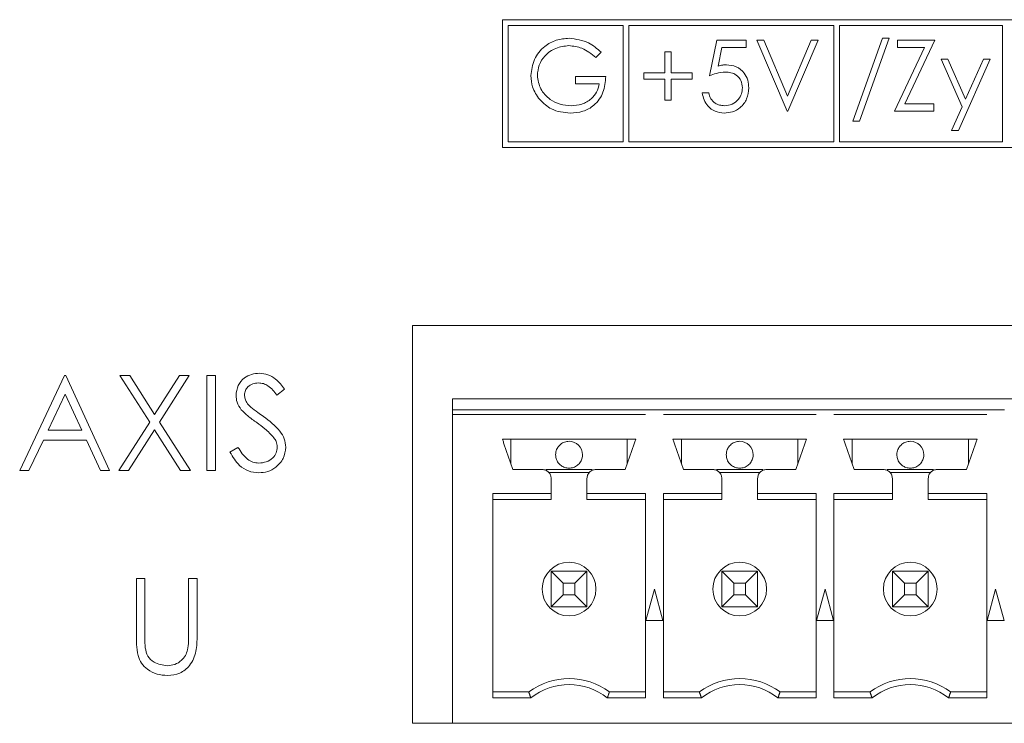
# Model space of a CAD drawing. Header units: inches. Extents: x 0.2 to 16.3, y 0.2 to 11.5.
# Tile 45 of 69: x 7.302 to 8.168, y 7.747 to 8.366. Entities that reach past the tile are written whole.
import ezdxf

# ---------------------------------------------------------------- set-up
doc = ezdxf.new("R2010")
doc.units = ezdxf.units.IN
doc.header["$MEASUREMENT"] = 0

msp = doc.modelspace()

# ---------------------------------------------------------------- linework, layer by layer
at = {"color": 7, "linetype": 'Continuous', "lineweight": 15}
for p, q in [((8.90098, 8.36564), (7.72678, 8.36564)), ((7.72678, 8.36564), (7.72678, 8.25331)), ((7.73178, 8.36064), (7.73178, 8.25831)), ((7.8329, 8.36064), (7.73178, 8.36064)), ((7.8329, 8.25831), (7.8329, 8.36064)), ((7.8379, 8.36064), (7.8379, 8.25831)), ((8.01807, 8.36064), (7.8379, 8.36064)), ((8.01807, 8.25831), (8.01807, 8.36064)), ((8.16635, 8.36064), (8.02307, 8.36064)), ((8.02307, 8.36064), (8.02307, 8.25831)), ((8.16635, 8.25831), (8.16635, 8.36064)), ((7.90883, 8.31639), (7.91524, 8.34764)), ((7.91524, 8.34764), (7.94088, 8.34764)), ((7.94088, 8.34764), (7.94088, 8.34123)), ((7.9505, 8.34764), (7.95651, 8.34764)), ((7.97694, 8.28514), (7.9505, 8.34764)), ((7.95651, 8.34764), (7.97734, 8.29838)), ((7.97734, 8.29838), (7.99817, 8.34764)), ((8.00418, 8.34764), (7.97774, 8.28514)), ((7.99817, 8.34764), (8.00418, 8.34764)), ((8.03463, 8.27632), (8.06077, 8.34924)), ((8.06668, 8.34924), (8.04054, 8.27632)), ((8.06077, 8.34924), (8.06668, 8.34924)), ((8.0739, 8.34123), (8.0739, 8.34764)), ((8.0739, 8.34764), (8.10675, 8.34764)), ((8.10675, 8.34764), (8.08053, 8.29155)), ((7.81348, 8.33697), (7.80867, 8.33241)), ((7.86957, 8.33722), (7.87518, 8.33722)), ((7.86957, 8.31879), (7.86957, 8.33722)), ((7.87518, 8.33722), (7.87518, 8.31879)), ((7.91962, 8.34123), (7.91626, 8.32479)), ((7.94088, 8.34123), (7.91962, 8.34123)), ((8.07149, 8.28514), (8.09771, 8.34123)), ((8.09771, 8.34123), (8.0739, 8.34123)), ((8.13082, 8.28903), (8.11236, 8.33081)), ((8.11236, 8.33081), (8.1184, 8.33081)), ((8.1184, 8.33081), (8.13387, 8.29583)), ((8.15563, 8.33081), (8.12758, 8.26831)), ((8.13387, 8.29583), (8.14957, 8.33081)), ((8.14957, 8.33081), (8.15563, 8.33081)), ((7.85114, 8.31879), (7.86957, 8.31879)), ((7.85114, 8.31318), (7.85114, 8.31879)), ((7.87518, 8.31879), (7.89361, 8.31879)), ((7.89361, 8.31879), (7.89361, 8.31318)), ((7.79104, 8.31559), (7.81749, 8.31559)), ((7.79104, 8.30918), (7.79104, 8.31559)), ((7.86957, 8.31318), (7.85114, 8.31318)), ((7.86957, 8.29475), (7.86957, 8.31318)), ((7.87518, 8.31318), (7.87518, 8.29475)), ((7.89361, 8.31318), (7.87518, 8.31318)), ((7.81188, 8.30918), (7.79104, 8.30918)), ((7.87518, 8.29475), (7.86957, 8.29475)), ((7.90242, 8.30116), (7.90803, 8.30116)), ((7.97774, 8.28514), (7.97694, 8.28514)), ((8.10595, 8.28514), (8.07149, 8.28514)), ((8.08053, 8.29155), (8.10595, 8.29155)), ((8.10595, 8.29155), (8.10595, 8.28514)), ((8.12152, 8.26831), (8.13082, 8.28903)), ((8.04054, 8.27632), (8.03463, 8.27632)), ((8.12758, 8.26831), (8.12152, 8.26831)), ((7.73178, 8.25831), (7.8329, 8.25831)), ((7.8379, 8.25831), (8.01807, 8.25831)), ((8.02307, 8.25831), (8.16635, 8.25831)), ((7.72678, 8.25331), (8.90098, 8.25331)), ((7.64765, 8.09677), (10.39265, 8.09677)), ((7.64765, 7.74677), (7.64765, 8.09677)), ((7.30231, 7.96921), (7.34184, 8.05254)), ((7.34184, 8.05254), (7.34291, 8.05254)), ((7.34291, 8.05254), (7.38137, 7.96921)), ((7.39045, 8.05254), (7.39908, 8.05254)), ((7.41659, 8.01171), (7.39045, 8.05254)), ((7.39908, 8.05254), (7.4209, 8.01845)), ((7.4209, 8.01845), (7.44272, 8.05254)), ((7.45135, 8.05254), (7.42522, 8.01171)), ((7.44272, 8.05254), (7.45135, 8.05254)), ((7.46684, 8.05254), (7.47432, 8.05254)), ((7.46684, 7.96921), (7.46684, 8.05254)), ((7.47432, 8.05254), (7.47432, 7.96921)), ((7.34229, 8.0363), (7.3272, 8.00446)), ((7.35698, 8.00446), (7.34229, 8.0363)), ((7.53521, 8.04057), (7.52845, 8.03544)), ((7.68293, 8.02236), (7.68293, 8.0322)), ((8.93765, 8.0322), (7.68293, 8.0322)), ((7.68293, 8.02236), (7.85241, 8.02236)), ((7.68293, 8.01842), (7.68293, 8.02236)), ((7.68293, 7.74677), (7.68293, 8.01842)), ((7.68293, 8.01842), (7.85241, 8.01842)), ((7.85238, 8.02236), (7.8682, 8.02236)), ((7.86816, 8.02236), (8.00241, 8.02236)), ((7.86816, 8.01842), (8.00241, 8.01842)), ((8.00238, 8.02236), (8.0182, 8.02236)), ((8.01816, 8.02236), (8.15241, 8.02236)), ((8.01816, 8.01842), (8.15241, 8.01842)), ((8.15238, 8.02236), (8.1682, 8.02236)), ((7.38938, 7.96921), (7.41659, 8.01171)), ((7.42522, 8.01171), (7.45242, 7.96921)), ((7.3272, 8.00446), (7.35698, 8.00446)), ((7.4209, 8.00496), (7.39801, 7.96921)), ((7.44378, 7.96921), (7.4209, 8.00496)), ((7.32314, 7.99591), (7.31047, 7.96921)), ((7.36092, 7.99591), (7.32314, 7.99591)), ((7.37324, 7.96921), (7.36092, 7.99591)), ((7.84395, 7.99677), (7.72663, 7.99677)), ((7.73411, 7.97512), (7.73411, 7.99677)), ((7.83647, 7.99677), (7.83647, 7.97512)), ((7.99395, 7.99677), (7.87663, 7.99677)), ((7.88411, 7.97512), (7.88411, 7.99677)), ((7.98647, 7.99677), (7.98647, 7.97512)), ((8.14395, 7.99677), (8.02663, 7.99677)), ((8.03411, 7.97512), (8.03411, 7.99677)), ((8.13647, 7.99677), (8.13647, 7.97512)), ((7.48714, 7.98528), (7.49418, 7.9895)), ((7.31047, 7.96921), (7.30231, 7.96921)), ((7.38137, 7.96921), (7.37324, 7.96921)), ((7.39801, 7.96921), (7.38938, 7.96921)), ((7.45242, 7.96921), (7.44378, 7.96921)), ((7.47432, 7.96921), (7.46684, 7.96921)), ((7.765, 7.97), (7.80558, 7.97)), ((7.80304, 7.96724), (7.76753, 7.96724)), ((7.915, 7.97), (7.95558, 7.97)), ((7.95304, 7.96724), (7.91753, 7.96724)), ((8.065, 7.97), (8.10558, 7.97)), ((8.10304, 7.96724), (8.06753, 7.96724)), ((7.76954, 7.94889), (7.71816, 7.94889)), ((7.71816, 7.94889), (7.71816, 7.76905)), ((7.76954, 7.94362), (7.76954, 7.94889)), ((7.85241, 7.94889), (7.80104, 7.94889)), ((7.85241, 7.76905), (7.85241, 7.94889)), ((7.91954, 7.94889), (7.86816, 7.94889)), ((7.86816, 7.94889), (7.86816, 7.76905)), ((8.00241, 7.94889), (7.95104, 7.94889)), ((8.00241, 7.76905), (8.00241, 7.94889)), ((8.06954, 7.94889), (8.01816, 7.94889)), ((8.01816, 7.94889), (8.01816, 7.76905)), ((8.15241, 7.94889), (8.10104, 7.94889)), ((8.15241, 7.76905), (8.15241, 7.94889)), ((7.76954, 7.94362), (7.71816, 7.94362)), ((7.80104, 7.94362), (7.85241, 7.94362)), ((7.91954, 7.94362), (7.86816, 7.94362)), ((7.95104, 7.94362), (8.00241, 7.94362)), ((8.06954, 7.94362), (8.01816, 7.94362)), ((8.10104, 7.94362), (8.15241, 7.94362)), ((7.78009, 7.87008), (7.76954, 7.88063)), ((7.76954, 7.84913), (7.76954, 7.88063)), ((7.76954, 7.88063), (7.80104, 7.88063)), ((7.80104, 7.88063), (7.79049, 7.87008)), ((7.80104, 7.88063), (7.80104, 7.84913)), ((7.93009, 7.87008), (7.91954, 7.88063)), ((7.91954, 7.84913), (7.91954, 7.88063)), ((7.91954, 7.88063), (7.95104, 7.88063)), ((7.95104, 7.88063), (7.94049, 7.87008)), ((7.95104, 7.88063), (7.95104, 7.84913)), ((8.08009, 7.87008), (8.06954, 7.88063)), ((8.06954, 7.84913), (8.06954, 7.88063)), ((8.06954, 7.88063), (8.10104, 7.88063)), ((8.10104, 7.88063), (8.09049, 7.87008)), ((8.10104, 7.88063), (8.10104, 7.84913)), ((7.40487, 7.87428), (7.41235, 7.87428)), ((7.40487, 7.82395), (7.40487, 7.87428)), ((7.41235, 7.87428), (7.41235, 7.82435)), ((7.45081, 7.87428), (7.45829, 7.87428)), ((7.45081, 7.82435), (7.45081, 7.87428)), ((7.45829, 7.87428), (7.45829, 7.82395)), ((7.78009, 7.87008), (7.78009, 7.85968)), ((7.79049, 7.87008), (7.78009, 7.87008)), ((7.79049, 7.85968), (7.79049, 7.87008)), ((7.93009, 7.87008), (7.93009, 7.85968)), ((7.94049, 7.87008), (7.93009, 7.87008)), ((7.94049, 7.85968), (7.94049, 7.87008)), ((8.08009, 7.87008), (8.08009, 7.85968)), ((8.09049, 7.87008), (8.08009, 7.87008)), ((8.09049, 7.85968), (8.09049, 7.87008)), ((7.86029, 7.86488), (7.8529, 7.83732)), ((7.86767, 7.83732), (7.86029, 7.86488)), ((8.01029, 7.86488), (8.0029, 7.83732)), ((8.01767, 7.83732), (8.01029, 7.86488)), ((8.16029, 7.86488), (8.1529, 7.83732)), ((8.16767, 7.83732), (8.16029, 7.86488)), ((7.76954, 7.84913), (7.78009, 7.85968)), ((7.78009, 7.85968), (7.79049, 7.85968)), ((7.80104, 7.84913), (7.79049, 7.85968)), ((7.91954, 7.84913), (7.93009, 7.85968)), ((7.93009, 7.85968), (7.94049, 7.85968)), ((7.95104, 7.84913), (7.94049, 7.85968)), ((8.06954, 7.84913), (8.08009, 7.85968)), ((8.08009, 7.85968), (8.09049, 7.85968)), ((8.10104, 7.84913), (8.09049, 7.85968)), ((7.80104, 7.84913), (7.76954, 7.84913)), ((7.95104, 7.84913), (7.91954, 7.84913)), ((8.10104, 7.84913), (8.06954, 7.84913)), ((7.8529, 7.83732), (7.86767, 7.83732)), ((8.0029, 7.83732), (8.01767, 7.83732)), ((8.1529, 7.83732), (8.16767, 7.83732)), ((7.74986, 7.77433), (7.71816, 7.77433)), ((7.82072, 7.77433), (7.85241, 7.77433)), ((7.89986, 7.77433), (7.86816, 7.77433)), ((7.97072, 7.77433), (8.00241, 7.77433)), ((8.04986, 7.77433), (8.01816, 7.77433)), ((8.12072, 7.77433), (8.15241, 7.77433)), ((7.71816, 7.76905), (7.75166, 7.76905)), ((7.81892, 7.76905), (7.85241, 7.76905)), ((7.86816, 7.76905), (7.90166, 7.76905)), ((7.96892, 7.76905), (8.00241, 7.76905)), ((8.01816, 7.76905), (8.05166, 7.76905)), ((8.11892, 7.76905), (8.15241, 7.76905)), ((7.68293, 7.74677), (7.64765, 7.74677)), ((8.93765, 7.74677), (7.68293, 7.74677))]:
    msp.add_line(p, q, dxfattribs=at)
for centre in [(7.78529, 7.86488), (7.93529, 7.86488), (8.08529, 7.86488)]:
    msp.add_circle(centre, 0.02362, dxfattribs=at)
for centre, radius, start, end in [((7.78529, 7.98299), 0.01181, 0, 90), ((7.93529, 7.98299), 0.01181, 0, 90), ((8.08529, 7.98299), 0.01181, 0, 90), ((7.78529, 7.72708), 0.05906, 53.1301, 126.8699), ((7.93529, 7.72708), 0.05906, 53.1301, 126.8699), ((8.08529, 7.72708), 0.05906, 53.1301, 126.8699), ((7.78529, 7.72708), 0.05378, 51.29582, 128.70418), ((7.93529, 7.72708), 0.05378, 51.29582, 128.70418), ((8.08529, 7.72708), 0.05378, 51.29582, 128.70418)]:
    msp.add_arc(centre, radius, start, end, dxfattribs=at)
for points, knots in [([(7.75178, 8.31641), (7.7524, 8.32131), (7.75363, 8.33111), (7.76262, 8.34209), (7.77383, 8.34831), (7.78154, 8.34893), (7.7854, 8.34924)], [0, 0, 0, 0, 0.27959, 0.559071, 0.779411, 1, 1, 1, 1]), ([(7.7854, 8.34924), (7.79135, 8.3485), (7.80199, 8.34717), (7.80996, 8.34009), (7.81348, 8.33697)], [0, 0, 0, 0, 0.558579, 1, 1, 1, 1]), ([(7.78521, 8.34283), (7.78126, 8.34235), (7.77335, 8.34138), (7.76412, 8.33471), (7.75844, 8.32599), (7.75774, 8.31977), (7.75739, 8.31666)], [0, 0, 0, 0, 0.279847, 0.559554, 0.779847, 1, 1, 1, 1]), ([(7.80867, 8.33241), (7.80481, 8.33559), (7.7979, 8.34127), (7.78909, 8.34235), (7.78521, 8.34283)], [0, 0, 0, 0, 0.559841, 1, 1, 1, 1]), ([(7.9226, 8.31959), (7.91996, 8.31932), (7.91523, 8.31883), (7.91079, 8.31713), (7.90883, 8.31639)], [0, 0, 0, 0, 0.559417, 1, 1, 1, 1]), ([(7.91626, 8.32479), (7.91761, 8.32516), (7.92002, 8.32582), (7.92252, 8.32595), (7.92362, 8.326)], [0, 0, 0, 0, 0.560066, 1, 1, 1, 1]), ([(7.93768, 8.30579), (7.93745, 8.30796), (7.93698, 8.31228), (7.93277, 8.31697), (7.92768, 8.3193), (7.9243, 8.31949), (7.9226, 8.31959)], [0, 0, 0, 0, 0.279539, 0.558616, 0.779047, 1, 1, 1, 1]), ([(7.92362, 8.326), (7.92661, 8.32568), (7.93258, 8.32505), (7.93915, 8.31943), (7.94281, 8.31258), (7.94313, 8.3079), (7.94329, 8.30556)], [0, 0, 0, 0, 0.279688, 0.559026, 0.779292, 1, 1, 1, 1]), ([(7.75944, 8.29535), (7.75698, 8.29893), (7.75257, 8.30532), (7.75202, 8.31302), (7.75178, 8.31641)], [0, 0, 0, 0, 0.559317, 1, 1, 1, 1]), ([(7.75739, 8.31666), (7.75803, 8.31253), (7.75931, 8.30426), (7.7676, 8.29553), (7.77724, 8.29072), (7.78375, 8.2902), (7.78701, 8.28994)], [0, 0, 0, 0, 0.279061, 0.558584, 0.779237, 1, 1, 1, 1]), ([(7.81749, 8.31559), (7.8171, 8.31087), (7.81633, 8.30145), (7.80842, 8.29031), (7.79762, 8.28429), (7.79023, 8.28379), (7.78652, 8.28353)], [0, 0, 0, 0, 0.280352, 0.559367, 0.779371, 1, 1, 1, 1]), ([(7.78701, 8.28994), (7.79024, 8.29019), (7.79668, 8.29068), (7.8046, 8.29533), (7.81008, 8.30176), (7.81128, 8.3067), (7.81188, 8.30918)], [0, 0, 0, 0, 0.280254, 0.559912, 0.779941, 1, 1, 1, 1]), ([(7.94329, 8.30556), (7.94292, 8.30231), (7.94219, 8.29583), (7.93657, 8.2883), (7.92915, 8.28412), (7.92404, 8.28373), (7.92149, 8.28353)], [0, 0, 0, 0, 0.2798638, 0.5592707, 0.7794234, 1, 1, 1, 1]), ([(7.92182, 8.28994), (7.92416, 8.29022), (7.92884, 8.29077), (7.93406, 8.29504), (7.93724, 8.30027), (7.93753, 8.30395), (7.93768, 8.30579)], [0, 0, 0, 0, 0.279617, 0.559357, 0.779559, 1, 1, 1, 1]), ([(7.78652, 8.28353), (7.78069, 8.28407), (7.77025, 8.28502), (7.76275, 8.29219), (7.75944, 8.29535)], [0, 0, 0, 0, 0.559617, 1, 1, 1, 1]), ([(7.92149, 8.28353), (7.91881, 8.28381), (7.91345, 8.28436), (7.9074, 8.28914), (7.90365, 8.29497), (7.90283, 8.2991), (7.90242, 8.30116)], [0, 0, 0, 0, 0.279625, 0.559018, 0.779379, 1, 1, 1, 1]), ([(7.90803, 8.30116), (7.90851, 8.2994), (7.90948, 8.29587), (7.9133, 8.2923), (7.91755, 8.29031), (7.92039, 8.29007), (7.92182, 8.28994)], [0, 0, 0, 0, 0.280051, 0.559166, 0.779583, 1, 1, 1, 1]), ([(7.49248, 8.03523), (7.49284, 8.03819), (7.49356, 8.0441), (7.49925, 8.05053), (7.50606, 8.05408), (7.51069, 8.05448), (7.51301, 8.05468)], [0, 0, 0, 0, 0.279553, 0.5588, 0.779379, 1, 1, 1, 1]), ([(7.51301, 8.05468), (7.51558, 8.05443), (7.52071, 8.05392), (7.52874, 8.04902), (7.53276, 8.04378), (7.53521, 8.04057)], [0, 0, 0, 0, 0.279751, 0.559502, 1, 1, 1, 1]), ([(7.51218, 8.04613), (7.51049, 8.046), (7.50711, 8.04574), (7.50304, 8.04314), (7.50037, 8.03957), (7.50009, 8.03691), (7.49996, 8.03558)], [0, 0, 0, 0, 0.280275, 0.55993, 0.779919, 1, 1, 1, 1]), ([(7.52845, 8.03544), (7.5261, 8.03847), (7.52282, 8.04267), (7.51665, 8.04579), (7.51367, 8.04602), (7.51218, 8.04613)], [0, 0, 0, 0, 0.559819, 0.779845, 1, 1, 1, 1]), ([(7.49714, 8.02254), (7.49567, 8.0247), (7.49305, 8.02856), (7.49265, 8.03319), (7.49248, 8.03523)], [0, 0, 0, 0, 0.55984, 1, 1, 1, 1]), ([(7.49996, 8.03558), (7.50006, 8.03442), (7.50025, 8.03209), (7.50206, 8.02826), (7.50416, 8.02612), (7.50545, 8.02481)], [0, 0, 0, 0, 0.279946, 0.559775, 1, 1, 1, 1]), ([(7.50545, 8.02481), (7.50751, 8.02322), (7.51118, 8.02037), (7.51498, 8.01769), (7.51665, 8.01651)], [0, 0, 0, 0, 0.559903, 1, 1, 1, 1]), ([(7.51079, 8.01121), (7.50808, 8.01313), (7.50323, 8.01655), (7.499, 8.02071), (7.49714, 8.02254)], [0, 0, 0, 0, 0.560411, 1, 1, 1, 1]), ([(7.51665, 8.01651), (7.52187, 8.01265), (7.52915, 8.00726), (7.53535, 7.99723), (7.53597, 7.99215), (7.53628, 7.98962)], [0, 0, 0, 0, 0.560116, 0.780283, 1, 1, 1, 1]), ([(7.52582, 7.99792), (7.52325, 8.00067), (7.51866, 8.00558), (7.5132, 8.00948), (7.51079, 8.01121)], [0, 0, 0, 0, 0.559496, 1, 1, 1, 1]), ([(7.51248, 7.97562), (7.51472, 7.97584), (7.5192, 7.97629), (7.52467, 7.97966), (7.52814, 7.98446), (7.52858, 7.98798), (7.5288, 7.98974)], [0, 0, 0, 0, 0.280277, 0.560147, 0.780154, 1, 1, 1, 1]), ([(7.53628, 7.98962), (7.53582, 7.98621), (7.53488, 7.97939), (7.52822, 7.97213), (7.52053, 7.96772), (7.51516, 7.96729), (7.51248, 7.96707)], [0, 0, 0, 0, 0.279183, 0.559085, 0.779447, 1, 1, 1, 1]), ([(7.5288, 7.98974), (7.5286, 7.9914), (7.52823, 7.99437), (7.52656, 7.99683), (7.52582, 7.99792)], [0, 0, 0, 0, 0.558989, 1, 1, 1, 1]), ([(7.78529, 7.9948), (7.78396, 7.99467), (7.7813, 7.99441), (7.77777, 7.99237), (7.77508, 7.98937), (7.77372, 7.98606), (7.77348, 7.98386), (7.77348, 7.98299), (7.77348, 7.98299)], [0, 0, 0, 0, 0.214693, 0.429386, 0.644081, 0.858774, 0.999788, 1, 1, 1, 1]), ([(7.93529, 7.9948), (7.93396, 7.99467), (7.9313, 7.99441), (7.92777, 7.99237), (7.92508, 7.98937), (7.92372, 7.98606), (7.92348, 7.98386), (7.92348, 7.98299), (7.92348, 7.98299)], [0, 0, 0, 0, 0.2146947, 0.4293877, 0.6440808, 0.8587747, 0.9997876, 1, 1, 1, 1]), ([(8.08529, 7.9948), (8.08396, 7.99467), (8.0813, 7.99441), (8.07777, 7.99237), (8.07508, 7.98937), (8.07372, 7.98606), (8.07348, 7.98386), (8.07348, 7.98299), (8.07348, 7.98299)], [0, 0, 0, 0, 0.214694, 0.429387, 0.644081, 0.858775, 0.999788, 1, 1, 1, 1]), ([(7.51248, 7.96707), (7.50939, 7.96738), (7.50323, 7.968), (7.49373, 7.97428), (7.48964, 7.98111), (7.48714, 7.98528)], [0, 0, 0, 0, 0.279879, 0.559667, 1, 1, 1, 1]), ([(7.49418, 7.9895), (7.49666, 7.9857), (7.50011, 7.98039), (7.50717, 7.97617), (7.51071, 7.9758), (7.51248, 7.97562)], [0, 0, 0, 0, 0.55932, 0.779782, 1, 1, 1, 1]), ([(7.77348, 7.98299), (7.77357, 7.98187), (7.77378, 7.97934), (7.77551, 7.97601), (7.77818, 7.97334), (7.78145, 7.97154), (7.78399, 7.9713), (7.78529, 7.97118)], [0, 0, 0, 0, 0.1808254, 0.4095528, 0.5903785, 0.7897956, 1, 1, 1, 1]), ([(7.78529, 7.97118), (7.78662, 7.97131), (7.78927, 7.97157), (7.79281, 7.9736), (7.7955, 7.9766), (7.79686, 7.97992), (7.7971, 7.98212), (7.7971, 7.98299), (7.7971, 7.98299)], [0, 0, 0, 0, 0.214695, 0.429387, 0.64408, 0.858774, 0.999787, 1, 1, 1, 1]), ([(7.92348, 7.98299), (7.92357, 7.98187), (7.92378, 7.97934), (7.92551, 7.97601), (7.92818, 7.97334), (7.93145, 7.97154), (7.93399, 7.9713), (7.93529, 7.97118)], [0, 0, 0, 0, 0.180825, 0.409553, 0.590377, 0.789794, 1, 1, 1, 1]), ([(7.93529, 7.97118), (7.93662, 7.97131), (7.93927, 7.97157), (7.94281, 7.9736), (7.9455, 7.9766), (7.94686, 7.97992), (7.9471, 7.98212), (7.9471, 7.98299), (7.9471, 7.98299)], [0, 0, 0, 0, 0.214693, 0.429386, 0.64408, 0.858774, 0.999787, 1, 1, 1, 1]), ([(8.07348, 7.98299), (8.07357, 7.98187), (8.07378, 7.97934), (8.07551, 7.97601), (8.07818, 7.97334), (8.08145, 7.97154), (8.08399, 7.9713), (8.08529, 7.97118)], [0, 0, 0, 0, 0.180825, 0.409553, 0.590378, 0.789796, 1, 1, 1, 1]), ([(8.08529, 7.97118), (8.08662, 7.97131), (8.08927, 7.97157), (8.09281, 7.9736), (8.0955, 7.9766), (8.09686, 7.97992), (8.0971, 7.98212), (8.0971, 7.98299), (8.0971, 7.98299)], [0, 0, 0, 0, 0.2146937, 0.4293866, 0.6440803, 0.8587737, 0.9997866, 1, 1, 1, 1]), ([(7.76954, 7.96212), (7.76942, 7.96315), (7.76919, 7.96522), (7.76736, 7.96782), (7.76476, 7.96964), (7.7627, 7.96988), (7.76167, 7.97)], [0, 0, 0, 0, 0.2499995, 0.5000003, 0.749999, 1, 1, 1, 1]), ([(7.80891, 7.97), (7.80788, 7.96988), (7.80581, 7.96964), (7.80321, 7.96782), (7.80139, 7.96522), (7.80115, 7.96315), (7.80104, 7.96212)], [0, 0, 0, 0, 0.249999, 0.5, 0.75, 1, 1, 1, 1]), ([(7.91954, 7.96212), (7.91942, 7.96315), (7.91919, 7.96522), (7.91736, 7.96782), (7.91476, 7.96964), (7.9127, 7.96988), (7.91167, 7.97)], [0, 0, 0, 0, 0.25, 0.5, 0.750001, 1, 1, 1, 1]), ([(7.95891, 7.97), (7.95788, 7.96988), (7.95581, 7.96964), (7.95321, 7.96782), (7.95139, 7.96522), (7.95115, 7.96315), (7.95104, 7.96212)], [0, 0, 0, 0, 0.250001, 0.4999997, 0.7500005, 1, 1, 1, 1]), ([(8.06954, 7.96212), (8.06942, 7.96315), (8.06919, 7.96522), (8.06736, 7.96782), (8.06476, 7.96964), (8.0627, 7.96988), (8.06167, 7.97)], [0, 0, 0, 0, 0.25, 0.5, 0.75, 1, 1, 1, 1]), ([(8.10891, 7.97), (8.10788, 7.96988), (8.10581, 7.96964), (8.10321, 7.96782), (8.10139, 7.96522), (8.10115, 7.96315), (8.10104, 7.96212)], [0, 0, 0, 0, 0.25, 0.5, 0.749999, 1, 1, 1, 1]), ([(7.40636, 7.80639), (7.40583, 7.80964), (7.40487, 7.81546), (7.40487, 7.82135), (7.40487, 7.82395)], [0, 0, 0, 0, 0.5594988, 1, 1, 1, 1]), ([(7.41235, 7.82435), (7.41234, 7.82228), (7.41233, 7.81858), (7.41258, 7.81489), (7.41269, 7.81327)], [0, 0, 0, 0, 0.560124, 1, 1, 1, 1]), ([(7.45829, 7.82395), (7.45822, 7.81931), (7.45808, 7.81007), (7.45305, 7.79777), (7.44335, 7.78999), (7.43605, 7.7892), (7.4324, 7.78881)], [0, 0, 0, 0, 0.281655, 0.560111, 0.78008, 1, 1, 1, 1]), ([(7.44996, 7.81141), (7.45028, 7.81382), (7.45084, 7.81811), (7.45082, 7.82244), (7.45081, 7.82435)], [0, 0, 0, 0, 0.559624, 1, 1, 1, 1]), ([(7.41269, 7.81327), (7.41322, 7.81072), (7.41427, 7.80563), (7.42141, 7.79908), (7.42797, 7.79801), (7.43198, 7.79736)], [0, 0, 0, 0, 0.281056, 0.560821, 1, 1, 1, 1]), ([(7.43198, 7.79736), (7.43428, 7.7976), (7.43887, 7.7981), (7.44443, 7.80162), (7.44822, 7.80626), (7.44938, 7.80969), (7.44996, 7.81141)], [0, 0, 0, 0, 0.279786, 0.559376, 0.779569, 1, 1, 1, 1]), ([(7.4324, 7.78881), (7.42923, 7.78903), (7.42291, 7.78946), (7.41494, 7.7936), (7.40909, 7.79943), (7.40727, 7.80407), (7.40636, 7.80639)], [0, 0, 0, 0, 0.280221, 0.559915, 0.779951, 1, 1, 1, 1])]:
    msp.add_open_spline(points, degree=3, knots=knots, dxfattribs=at)
for points in [[(7.73588, 7.97), (7.72663, 7.99677)], [(7.84395, 7.99677), (7.8347, 7.97)], [(7.88588, 7.97), (7.87663, 7.99677)], [(7.99395, 7.99677), (7.9847, 7.97)], [(8.03588, 7.97), (8.02663, 7.99677)], [(8.14395, 7.99677), (8.1347, 7.97)], [(7.76167, 7.97), (7.73588, 7.97)], [(7.8347, 7.97), (7.80891, 7.97)], [(7.91167, 7.97), (7.88588, 7.97)], [(7.9847, 7.97), (7.95891, 7.97)], [(8.06167, 7.97), (8.03588, 7.97)], [(8.1347, 7.97), (8.10891, 7.97)], [(7.76954, 7.94889), (7.76954, 7.96212)], [(7.80104, 7.96212), (7.80104, 7.94889)], [(7.91954, 7.94889), (7.91954, 7.96212)], [(7.95104, 7.96212), (7.95104, 7.94889)], [(8.06954, 7.94889), (8.06954, 7.96212)], [(8.10104, 7.96212), (8.10104, 7.94889)], [(7.80104, 7.94889), (7.80104, 7.94362)], [(7.91954, 7.94362), (7.91954, 7.94889)], [(7.95104, 7.94889), (7.95104, 7.94362)], [(8.06954, 7.94362), (8.06954, 7.94889)], [(8.10104, 7.94889), (8.10104, 7.94362)], [(7.75166, 7.76905), (7.74986, 7.77433)], [(7.81892, 7.76905), (7.82072, 7.77433)], [(7.90166, 7.76905), (7.89986, 7.77433)], [(7.96892, 7.76905), (7.97072, 7.77433)], [(8.05166, 7.76905), (8.04986, 7.77433)], [(8.12072, 7.77433), (8.11892, 7.76905)]]:
    msp.add_open_spline(points, degree=1, dxfattribs=at)

doc.saveas('drawing.dxf')
